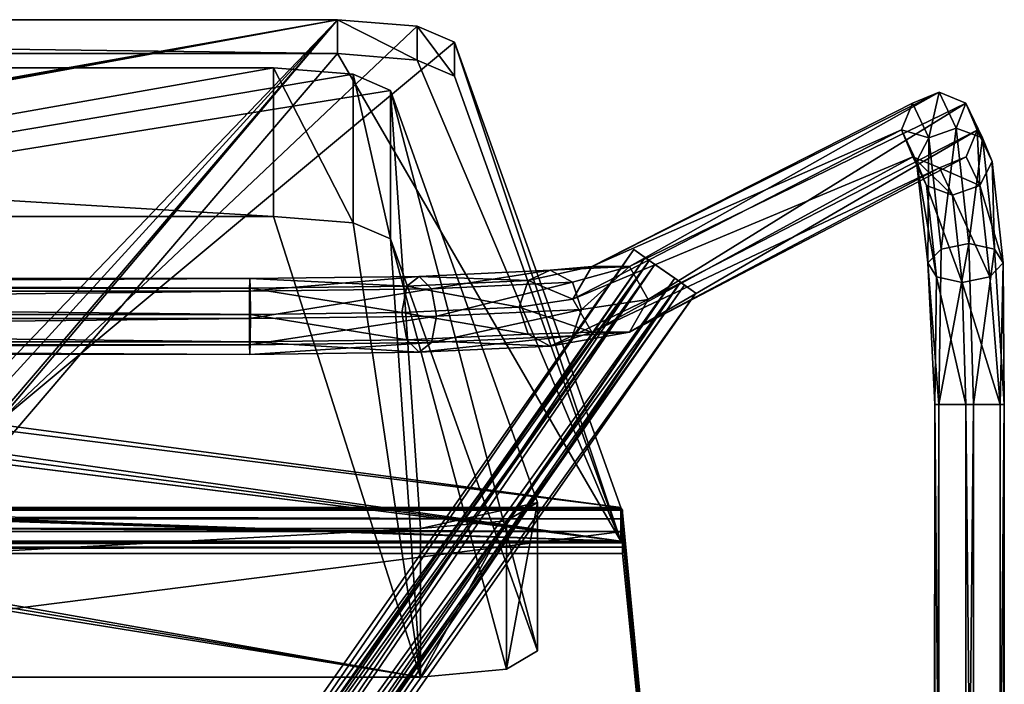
# Model space of a CAD drawing. Header units: millimetres. Extents: x -41 to 3008, y -710 to 56.
# Tile 28 of 28: x 2866 to 3008, y -83 to 14. Entities that reach past the tile are written whole.
import ezdxf

# ---------------------------------------------------------------- set-up
doc = ezdxf.new("R2010")
doc.units = ezdxf.units.MM
doc.header["$LTSCALE"] = 65.185185
doc.layers.add('Default', color=7, linetype='Continuous', true_color=0x000000)

msp = doc.modelspace()

# ---------------------------------------------------------------- meshes
at = {"layer": 'Default'}
mesh = msp.add_polyface(dxfattribs=at)
corners = [(2519.5, 10.44, 800.58), (2592.03, -44.17, 543.67), (2592.03, -44.17, 543.67), (2589, -43.81, 545.38), (2589, -43.81, 545.38), (2911.55, 13.71, 815.98), (2911.55, 13.71, 815.98), (2911.55, 13.71, 815.98), (2911.55, 13.71, 815.98), (2911.55, 13.71, 815.98), (2911.55, 13.71, 815.98), (2911.55, 13.71, 815.98), (2911.55, 13.71, 815.98), (2911.55, 13.71, 815.98), (2585.97, -44.17, 543.67), (2585.97, -44.17, 543.67), (2585.97, -44.17, 543.67), (2585.97, -44.17, 543.67), (2589, -45.26, 538.54), (2589, -45.26, 538.54), (2592.03, -44.9, 540.25), (2592.03, -44.9, 540.25), (2592.03, -44.9, 540.25), (2592.03, -44.9, 540.25), (2495.4, -56.97, 483.45), (2495.4, -56.97, 483.45), (2495.4, -56.97, 483.45), (2495.4, -56.97, 483.45), (2495.4, -56.97, 483.45), (2495.4, -56.97, 483.45), (2495.4, -56.97, 483.45), (2495.4, -56.97, 483.45), (2495.4, -56.97, 483.45), (2495.4, -56.97, 483.45), (2585.97, -44.9, 540.25), (2585.97, -44.9, 540.25), (2855.97, -44.17, 543.67), (2855.97, -44.17, 543.67), (2855.97, -44.17, 543.67), (2855.97, -44.17, 543.67), (2536.45, 13.71, 815.98), (2536.45, 13.71, 815.98), (2536.45, 13.71, 815.98), (2862.03, -44.17, 543.67), (2862.03, -44.17, 543.67), (2859, -43.81, 545.38), (2859, -43.81, 545.38), (2859, -45.26, 538.54), (2859, -45.26, 538.54), (2859, -45.26, 538.54), (2862.03, -44.9, 540.25), (2862.03, -44.9, 540.25), (2862.03, -44.9, 540.25), (2862.03, -44.9, 540.25), (2862.03, -44.9, 540.25), (2952.6, -56.97, 483.45), (2952.6, -56.97, 483.45), (2952.6, -56.97, 483.45), (2855.97, -44.9, 540.25), (2855.97, -44.9, 540.25), (2923.12, 12.77, 811.53), (2923.12, 12.77, 811.53), (2928.5, 10.44, 800.58), (2928.5, 10.44, 800.58), (2524.88, 12.77, 811.53), (2524.88, 12.77, 811.53)]
mesh.append_faces([[corners[k] for k in face] for face in [(1, 4, 11, 11), (3, 17, 12, 12), (18, 23, 29, 29), (34, 19, 28, 28), (20, 2, 10, 10), (38, 21, 9, 9), (22, 37, 30, 30), (14, 35, 27, 27), (13, 16, 40, 40), (41, 15, 26, 26), (43, 46, 7, 7), (45, 39, 8, 8), (47, 54, 56, 56), (58, 49, 32, 32), (33, 48, 55, 55), (50, 44, 6, 6), (51, 5, 61, 61), (57, 53, 62, 62), (63, 52, 60, 60), (36, 59, 31, 31), (64, 42, 25, 25), (0, 65, 24, 24)]])
mesh = msp.add_polyface(dxfattribs=at)
corners = [(2536.45, 8.82, 817.02), (2911.55, 13.71, 815.98), (2911.55, 8.82, 817.02), (2911.55, 8.82, 817.02), (2536.45, 13.71, 815.98), (2536.45, 13.71, 815.98)]
mesh.append_faces([[corners[k] for k in face] for face in [(0, 3, 4, 4), (2, 1, 5, 5)]])
mesh = msp.add_polyface(dxfattribs=at)
corners = [(2928.5, 10.44, 800.58), (2911.55, 8.82, 817.02), (2923.12, 7.87, 812.57), (2923.12, 7.87, 812.57), (2923.12, 7.87, 812.57), (2928.5, 5.55, 801.62), (2928.5, 5.55, 801.62), (2923.12, 12.77, 811.53), (2923.12, 12.77, 811.53), (2923.12, 12.77, 811.53), (2911.55, 13.71, 815.98), (2911.55, 13.71, 815.98)]
mesh.append_faces([[corners[k] for k in face] for face in [(2, 6, 8, 8), (5, 0, 9, 9), (1, 4, 10, 10), (11, 3, 7, 7)]])
mesh = msp.add_polyface(dxfattribs=at)
corners = [(2928.5, 5.55, 801.62), (2952.6, -56.97, 483.45), (2952.6, -61.86, 484.49), (2952.6, -61.86, 484.49), (2928.5, 10.44, 800.58), (2928.5, 10.44, 800.58)]
mesh.append_faces([[corners[k] for k in face] for face in [(0, 3, 4, 4), (2, 1, 5, 5)]])
mesh = msp.add_polyface(dxfattribs=at)
corners = [(2928.5, 5.55, 801.62), (2585.97, -49.06, 544.71), (2585.97, -49.06, 544.71), (2589, -48.7, 546.42), (2589, -48.7, 546.42), (2536.45, 8.82, 817.02), (2536.45, 8.82, 817.02), (2536.45, 8.82, 817.02), (2536.45, 8.82, 817.02), (2536.45, 8.82, 817.02), (2536.45, 8.82, 817.02), (2536.45, 8.82, 817.02), (2536.45, 8.82, 817.02), (2536.45, 8.82, 817.02), (2592.03, -49.06, 544.71), (2592.03, -49.06, 544.71), (2592.03, -49.06, 544.71), (2592.03, -49.06, 544.71), (2585.97, -49.79, 541.29), (2585.97, -49.79, 541.29), (2585.97, -49.79, 541.29), (2585.97, -49.79, 541.29), (2585.97, -49.79, 541.29), (2589, -50.15, 539.58), (2589, -50.15, 539.58), (2589, -50.15, 539.58), (2495.4, -61.86, 484.49), (2495.4, -61.86, 484.49), (2495.4, -61.86, 484.49), (2519.5, 5.55, 801.62), (2519.5, 5.55, 801.62), (2524.88, 7.87, 812.57), (2524.88, 7.87, 812.57), (2592.03, -49.79, 541.29), (2592.03, -49.79, 541.29), (2952.6, -61.86, 484.49), (2952.6, -61.86, 484.49), (2952.6, -61.86, 484.49), (2952.6, -61.86, 484.49), (2952.6, -61.86, 484.49), (2952.6, -61.86, 484.49), (2952.6, -61.86, 484.49), (2952.6, -61.86, 484.49), (2952.6, -61.86, 484.49), (2952.6, -61.86, 484.49), (2855.97, -49.79, 541.29), (2855.97, -49.79, 541.29), (2855.97, -49.79, 541.29), (2855.97, -49.79, 541.29), (2855.97, -49.06, 544.71), (2855.97, -49.06, 544.71), (2859, -48.7, 546.42), (2859, -48.7, 546.42), (2862.03, -49.06, 544.71), (2862.03, -49.06, 544.71), (2862.03, -49.06, 544.71), (2862.03, -49.06, 544.71), (2859, -50.15, 539.58), (2859, -50.15, 539.58), (2862.03, -49.79, 541.29), (2862.03, -49.79, 541.29), (2911.55, 8.82, 817.02), (2911.55, 8.82, 817.02), (2911.55, 8.82, 817.02), (2923.12, 7.87, 812.57), (2923.12, 7.87, 812.57)]
mesh.append_faces([[corners[k] for k in face] for face in [(1, 4, 7, 7), (3, 17, 8, 8), (18, 2, 6, 6), (23, 22, 27, 27), (28, 21, 29, 29), (30, 20, 31, 31), (32, 19, 5, 5), (33, 25, 43, 43), (44, 24, 26, 26), (14, 34, 42, 42), (47, 15, 41, 41), (16, 46, 9, 9), (49, 52, 11, 11), (51, 56, 12, 12), (45, 50, 10, 10), (57, 48, 40, 40), (59, 58, 39, 39), (53, 60, 38, 38), (54, 37, 62, 62), (13, 55, 61, 61), (35, 0, 65, 65), (63, 36, 64, 64)]])
mesh = msp.add_polyface(dxfattribs=at)
corners = [(2507.44, -56.22, 511.01), (2936.06, -58.89, 498.47), (2528.78, 3.47, 791.84), (2528.78, 3.47, 791.84), (2528.78, 3.47, 791.84), (2511.94, -58.89, 498.47), (2511.94, -58.89, 498.47), (2524.4, -60.02, 493.15), (2524.4, -60.02, 493.15), (2524.4, -60.02, 493.15), (2524.4, -60.02, 493.15), (2524.4, -60.02, 493.15), (2524.4, -60.02, 493.15), (2524.4, -60.02, 493.15), (2534.17, 5.8, 802.79), (2534.17, 5.8, 802.79), (2923.6, -60.02, 493.15), (2923.6, -60.02, 493.15), (2923.6, -60.02, 493.15), (2919.22, 3.47, 791.84), (2919.22, 3.47, 791.84), (2919.22, 3.47, 791.84), (2913.83, 5.8, 802.79), (2913.83, 5.8, 802.79), (2902.27, 6.74, 807.23), (2902.27, 6.74, 807.23), (2545.73, 6.74, 807.23), (2545.73, 6.74, 807.23), (2940.55, -56.22, 511.01), (2940.55, -56.22, 511.01)]
mesh.append_faces([[corners[k] for k in face] for face in [(0, 4, 5, 5), (6, 3, 7, 7), (8, 2, 15, 15), (16, 13, 20, 20), (21, 12, 22, 22), (23, 11, 24, 24), (25, 10, 26, 26), (27, 9, 14, 14), (1, 18, 28, 28), (29, 17, 19, 19)]])
mesh = msp.add_polyface(dxfattribs=at)
corners = [(2902.27, 6.74, 807.23), (2545.73, -14.78, 811.81), (2545.73, 6.74, 807.23), (2545.73, 6.74, 807.23), (2902.27, -14.78, 811.81), (2902.27, -14.78, 811.81)]
mesh.append_faces([[corners[k] for k in face] for face in [(0, 3, 4, 4), (2, 1, 5, 5)]])
mesh = msp.add_polyface(dxfattribs=at)
corners = [(2919.22, 3.47, 791.84), (2902.27, -14.78, 811.81), (2913.83, 5.8, 802.79), (2913.83, 5.8, 802.79), (2913.83, 5.8, 802.79), (2919.22, -18.05, 796.41), (2919.22, -18.05, 796.41), (2902.27, 6.74, 807.23), (2902.27, 6.74, 807.23), (2913.83, -15.72, 807.37), (2913.83, -15.72, 807.37), (2913.83, -15.72, 807.37)]
mesh.append_faces([[corners[k] for k in face] for face in [(0, 4, 5, 5), (2, 8, 10, 10), (3, 9, 6, 6), (7, 1, 11, 11)]])
mesh = msp.add_polyface(dxfattribs=at)
corners = [(2940.55, -56.22, 511.01), (2919.22, -18.05, 796.41), (2919.22, 3.47, 791.84), (2919.22, 3.47, 791.84), (2940.55, -77.74, 515.59), (2940.55, -77.74, 515.59)]
mesh.append_faces([[corners[k] for k in face] for face in [(0, 3, 4, 4), (2, 1, 5, 5)]])
mesh = msp.add_polyface(dxfattribs=at)
corners = [(3004.24, -2.29, 42.34), (2945.66, -26.78, 494.46), (3002.63, 1.61, 42.38), (3002.63, 1.61, 42.38), (3002.63, 1.61, 42.38), (2956.6, -26.84, 495.61), (2956.6, -26.84, 495.61), (2998.74, 3.23, 42.06), (2998.74, 3.23, 42.06), (2998.74, 3.23, 42.06), (2953.87, -22.07, 495.58), (2953.87, -22.07, 495.58), (2953.87, -22.07, 495.58), (2994.9, 1.63, 41.57), (2994.9, 1.63, 41.57), (2948.4, -22.04, 495), (2948.4, -22.04, 495), (2948.4, -22.04, 495), (2948.4, -22.04, 495), (2993.3, -2.23, 41.2), (2993.3, -2.23, 41.2)]
mesh.append_faces([[corners[k] for k in face] for face in [(0, 4, 5, 5), (2, 9, 11, 11), (6, 3, 10, 10), (7, 14, 16, 16), (12, 8, 15, 15), (13, 20, 17, 17), (19, 1, 18, 18)]])
mesh = msp.add_polyface(dxfattribs=at)
corners = [(2998.81, -7.75, 41.48), (3003.74, -42.06, -5.47), (3000.68, -11.71, 23.63), (3000.68, -11.71, 23.63), (3000.68, -11.71, 23.63), (2994.92, -6.14, 41.15), (2994.92, -6.14, 41.15), (2994.92, -6.14, 41.15), (2994.92, -6.14, 41.15), (2998.74, 3.23, 42.06), (2998.74, 3.23, 42.06), (3001.22, -1.99, 18.5), (3001.22, -1.99, 18.5), (3001.22, -1.99, 18.5), (2997.27, -3.42, 18.84), (2997.27, -3.42, 18.84), (2997.27, -3.42, 18.84), (2997.27, -3.42, 18.84), (2997.27, -3.42, 18.84), (2997.27, -3.42, 18.84), (2997.27, -3.42, 18.84), (2994.9, 1.63, 41.57), (2994.9, 1.63, 41.57), (3003.06, -18.7, 0.97), (3003.06, -18.7, 0.97), (3003.06, -18.7, 0.97), (2999.05, -19.53, 1.94), (2999.05, -19.53, 1.94), (2999.05, -19.53, 1.94), (2999.05, -19.53, 1.94), (2999.05, -19.53, 1.94), (3002.08, -24.37, 10.35), (3002.08, -24.37, 10.35), (3002.08, -24.37, 10.35), (2996.89, -10.29, 22.47), (2996.89, -10.29, 22.47), (2996.89, -10.29, 22.47), (2996.89, -10.29, 22.47), (2996.89, -10.29, 22.47), (2998.72, -42.06, -3.23), (2998.72, -42.06, -3.23), (2998.72, -42.06, -3.23), (2998.72, -42.06, -3.23), (3002.59, -42.06, 5.47), (3002.59, -42.06, 5.47), (2998.35, -23.54, 8.57), (2998.35, -23.54, 8.57), (2998.35, -23.54, 8.57), (2998.35, -23.54, 8.57), (2998.35, -23.54, 8.57), (2998.35, -23.54, 8.57), (2998.14, -42.06, 2.24), (2998.14, -42.06, 2.24), (2998.14, -42.06, 2.24), (2993.3, -2.23, 41.2), (2993.3, -2.23, 41.2), (2993.3, -2.23, 41.2), (2995.48, -6.85, 20.49), (2995.48, -6.85, 20.49), (2995.48, -6.85, 20.49), (2995.48, -6.85, 20.49), (2995.48, -6.85, 20.49), (2995.48, -6.85, 20.49), (2997.1, -21.54, 5.09), (2997.1, -21.54, 5.09), (2997.1, -21.54, 5.09), (2997.1, -21.54, 5.09), (2997.1, -21.54, 5.09), (2997.1, -21.54, 5.09)]
mesh.append_faces([[corners[k] for k in face] for face in [(2, 0, 8, 8), (9, 13, 20, 20), (10, 19, 21, 21), (11, 25, 30, 30), (14, 12, 29, 29), (31, 4, 37, 37), (3, 7, 38, 38), (23, 1, 42, 42), (26, 24, 41, 41), (43, 33, 49, 49), (32, 36, 50, 50), (44, 48, 51, 51), (5, 56, 62, 62), (57, 55, 17, 17), (18, 54, 22, 22), (34, 6, 61, 61), (35, 60, 45, 45), (58, 16, 66, 66), (46, 59, 65, 65), (67, 15, 28, 28), (47, 64, 52, 52), (68, 27, 40, 40), (53, 63, 39, 39)]])
mesh = msp.add_polyface(dxfattribs=at)
corners = [(2998.74, 3.23, 42.06), (3002.59, -42.06, 5.47), (3002.65, -6.16, 41.97), (3002.65, -6.16, 41.97), (2998.81, -7.75, 41.48), (2998.81, -7.75, 41.48), (3004.63, -10.29, 23.28), (3004.63, -10.29, 23.28), (3004.63, -10.29, 23.28), (3004.63, -10.29, 23.28), (3004.63, -10.29, 23.28), (3004.63, -10.29, 23.28), (3004.63, -10.29, 23.28), (3000.68, -11.71, 23.63), (3000.68, -11.71, 23.63), (3000.68, -11.71, 23.63), (3004.24, -2.29, 42.34), (3004.24, -2.29, 42.34), (3004.24, -2.29, 42.34), (3002.63, 1.61, 42.38), (3002.63, 1.61, 42.38), (3002.63, 1.61, 42.38), (3002.63, 1.61, 42.38), (3006.42, -6.85, 21.64), (3006.42, -6.85, 21.64), (3006.42, -6.85, 21.64), (3006.42, -6.85, 21.64), (3006.42, -6.85, 21.64), (3006.42, -6.85, 21.64), (3001.22, -1.99, 18.5), (3001.22, -1.99, 18.5), (3001.22, -1.99, 18.5), (3005.01, -3.42, 19.66), (3005.01, -3.42, 19.66), (3005.01, -3.42, 19.66), (3005.01, -3.42, 19.66), (3005.01, -3.42, 19.66), (3003.06, -18.7, 0.97), (3003.06, -18.7, 0.97), (3003.06, -18.7, 0.97), (3006.79, -19.53, 2.75), (3006.79, -19.53, 2.75), (3006.79, -19.53, 2.75), (3006.79, -19.53, 2.75), (3006.79, -19.53, 2.75), (3006.79, -19.53, 2.75), (3008.04, -21.54, 6.24), (3008.04, -21.54, 6.24), (3008.04, -21.54, 6.24), (3008.04, -21.54, 6.24), (3008.04, -21.54, 6.24), (3008.04, -21.54, 6.24), (3006.09, -23.54, 9.38), (3006.09, -23.54, 9.38), (3006.09, -23.54, 9.38), (3006.09, -23.54, 9.38), (3006.09, -23.54, 9.38), (3002.08, -24.37, 10.35), (3002.08, -24.37, 10.35), (3002.08, -24.37, 10.35), (3003.74, -42.06, -5.47), (3003.74, -42.06, -5.47), (3008.19, -42.06, -2.24), (3008.19, -42.06, -2.24), (3008.19, -42.06, -2.24), (3007.61, -42.06, 3.23), (3007.61, -42.06, 3.23), (3007.61, -42.06, 3.23), (3007.61, -42.06, 3.23)]
mesh.append_faces([[corners[k] for k in face] for face in [(2, 5, 6, 6), (7, 4, 15, 15), (16, 3, 12, 12), (19, 18, 26, 26), (27, 17, 11, 11), (0, 22, 29, 29), (30, 21, 34, 34), (35, 20, 25, 25), (31, 33, 37, 37), (36, 24, 43, 43), (38, 32, 42, 42), (28, 10, 49, 49), (44, 23, 48, 48), (8, 14, 52, 52), (50, 9, 56, 56), (53, 13, 59, 59), (39, 41, 60, 60), (45, 47, 63, 63), (61, 40, 62, 62), (51, 55, 66, 66), (64, 46, 65, 65), (54, 58, 67, 67), (68, 57, 1, 1)]])
mesh = msp.add_polyface(dxfattribs=at)
corners = [(2956.6, -26.84, 495.61), (2993.3, -2.23, 41.2), (2998.81, -7.75, 41.48), (2998.81, -7.75, 41.48), (2998.81, -7.75, 41.48), (3002.65, -6.16, 41.97), (3002.65, -6.16, 41.97), (2953.87, -31.58, 495.06), (2953.87, -31.58, 495.06), (2953.87, -31.58, 495.06), (2953.87, -31.58, 495.06), (2994.92, -6.14, 41.15), (2994.92, -6.14, 41.15), (2994.92, -6.14, 41.15), (2948.4, -31.55, 494.49), (2948.4, -31.55, 494.49), (2948.4, -31.55, 494.49), (3004.24, -2.29, 42.34), (3004.24, -2.29, 42.34), (2945.66, -26.78, 494.46), (2945.66, -26.78, 494.46)]
mesh.append_faces([[corners[k] for k in face] for face in [(2, 6, 8, 8), (11, 4, 15, 15), (16, 3, 7, 7), (5, 18, 9, 9), (10, 17, 0, 0), (1, 13, 19, 19), (20, 12, 14, 14)]])
mesh = msp.add_polyface(dxfattribs=at)
corners = [(2940.55, -77.74, 515.59), (2511.94, -80.41, 503.04), (2902.27, -14.78, 811.81), (2902.27, -14.78, 811.81), (2545.73, -14.78, 811.81), (2545.73, -14.78, 811.81), (2923.6, -81.54, 497.72), (2923.6, -81.54, 497.72), (2923.6, -81.54, 497.72), (2923.6, -81.54, 497.72), (2923.6, -81.54, 497.72), (2923.6, -81.54, 497.72), (2923.6, -81.54, 497.72), (2534.17, -15.72, 807.37), (2534.17, -15.72, 807.37), (2913.83, -15.72, 807.37), (2913.83, -15.72, 807.37), (2919.22, -18.05, 796.41), (2919.22, -18.05, 796.41), (2919.22, -18.05, 796.41), (2936.06, -80.41, 503.04), (2936.06, -80.41, 503.04), (2524.4, -81.54, 497.72), (2524.4, -81.54, 497.72), (2524.4, -81.54, 497.72), (2528.78, -18.05, 796.41), (2528.78, -18.05, 796.41), (2528.78, -18.05, 796.41), (2507.44, -77.74, 515.59), (2507.44, -77.74, 515.59)]
mesh.append_faces([[corners[k] for k in face] for face in [(2, 5, 9, 9), (10, 4, 14, 14), (15, 3, 8, 8), (17, 16, 7, 7), (0, 19, 20, 20), (21, 18, 6, 6), (22, 12, 26, 26), (27, 11, 13, 13), (1, 24, 28, 28), (29, 23, 25, 25)]])
mesh = msp.add_polyface(dxfattribs=at)
corners = [(2963.51, -25.91, 420.2), (2867.02, -144.53, 420.2), (2873.78, -151.26, 424.08), (2873.78, -151.26, 424.08), (2875.38, -151.77, 420.2), (2875.38, -151.77, 420.2), (2961.26, -24.34, 424.96), (2961.26, -24.34, 424.96), (2961.26, -24.34, 424.96), (2961.26, -24.34, 424.96), (2869.88, -150.03, 425.7), (2869.88, -150.03, 425.7), (2869.88, -150.03, 425.7), (2956.74, -21.18, 424.96), (2956.74, -21.18, 424.96), (2956.74, -21.18, 424.96), (2867.81, -146.05, 423.99), (2867.81, -146.05, 423.99), (2867.81, -146.05, 423.99), (2954.49, -19.6, 420.2), (2954.49, -19.6, 420.2)]
mesh.append_faces([[corners[k] for k in face] for face in [(2, 5, 8, 8), (4, 0, 9, 9), (10, 3, 7, 7), (11, 6, 15, 15), (12, 14, 16, 16), (13, 20, 17, 17), (18, 19, 1, 1)]])
mesh = msp.add_polyface(dxfattribs=at)
corners = [(2875.38, -151.77, 420.2), (2954.49, -19.6, 420.2), (2873.78, -151.26, 416.33), (2873.78, -151.26, 416.33), (2873.78, -151.26, 416.33), (2963.51, -25.91, 420.2), (2963.51, -25.91, 420.2), (2869.88, -150.03, 414.7), (2869.88, -150.03, 414.7), (2869.88, -150.03, 414.7), (2961.26, -24.34, 415.44), (2961.26, -24.34, 415.44), (2961.26, -24.34, 415.44), (2956.74, -21.18, 415.44), (2956.74, -21.18, 415.44), (2956.74, -21.18, 415.44), (2956.74, -21.18, 415.44), (2867.81, -146.05, 416.41), (2867.81, -146.05, 416.41), (2867.02, -144.53, 420.2), (2867.02, -144.53, 420.2)]
mesh.append_faces([[corners[k] for k in face] for face in [(0, 4, 5, 5), (2, 9, 11, 11), (6, 3, 10, 10), (8, 13, 12, 12), (14, 7, 18, 18), (1, 16, 19, 19), (20, 15, 17, 17)]])
mesh = msp.add_polyface(dxfattribs=at)
corners = [(2961.26, -24.34, 424.96), (2961.26, -24.34, 424.96), (2963.51, -25.91, 420.2), (2963.51, -25.91, 420.2), (2963.51, -25.91, 420.2), (2960.43, -23.76, 423.23), (2960.43, -23.76, 423.23), (2960.43, -23.76, 423.23), (2960.43, -23.76, 423.23), (2961.26, -24.34, 415.44), (2961.26, -24.34, 415.44), (2961.26, -24.34, 415.44), (2961.26, -24.34, 415.44), (2961.87, -24.76, 420.2), (2961.87, -24.76, 420.2), (2961.87, -24.76, 420.2), (2956.74, -21.18, 424.96), (2956.74, -21.18, 424.96), (2956.74, -21.18, 424.96), (2956.74, -21.18, 424.96), (2954.49, -19.6, 420.2), (2954.49, -19.6, 420.2), (2954.49, -19.6, 420.2), (2956.13, -20.75, 420.2), (2956.13, -20.75, 420.2), (2956.13, -20.75, 420.2), (2957.57, -21.76, 423.23), (2957.57, -21.76, 423.23), (2956.74, -21.18, 415.44), (2956.74, -21.18, 415.44), (2957.57, -21.76, 417.17), (2957.57, -21.76, 417.17), (2957.57, -21.76, 417.17), (2957.57, -21.76, 417.17), (2960.43, -23.76, 417.17), (2960.43, -23.76, 417.17)]
mesh.append_faces([[corners[k] for k in face] for face in [(0, 4, 7, 7), (2, 12, 14, 14), (3, 13, 8, 8), (16, 1, 6, 6), (20, 19, 24, 24), (25, 18, 26, 26), (27, 17, 5, 5), (28, 22, 32, 32), (33, 21, 23, 23), (9, 29, 31, 31), (15, 11, 34, 34), (35, 10, 30, 30)]])
mesh = msp.add_polyface(dxfattribs=at)
corners = [(2961.87, -24.76, 420.2), (2868.06, -146.53, 420.2), (2869.88, -150.03, 416.7), (2869.88, -150.03, 416.7), (2869.88, -150.03, 416.7), (2873.06, -150.03, 417.86), (2873.06, -150.03, 417.86), (2960.43, -23.76, 417.17), (2960.43, -23.76, 417.17), (2960.43, -23.76, 417.17), (2960.43, -23.76, 417.17), (2957.57, -21.76, 417.17), (2957.57, -21.76, 417.17), (2957.57, -21.76, 417.17), (2868.57, -147.51, 417.77), (2868.57, -147.51, 417.77), (2868.57, -147.51, 417.77), (2874.15, -150.03, 420.2), (2874.15, -150.03, 420.2), (2956.13, -20.75, 420.2), (2956.13, -20.75, 420.2)]
mesh.append_faces([[corners[k] for k in face] for face in [(2, 6, 8, 8), (3, 7, 13, 13), (4, 12, 14, 14), (5, 18, 9, 9), (17, 0, 10, 10), (11, 20, 15, 15), (16, 19, 1, 1)]])
mesh = msp.add_polyface(dxfattribs=at)
corners = [(2874.15, -150.03, 420.2), (2956.13, -20.75, 420.2), (2873.06, -150.03, 422.54), (2873.06, -150.03, 422.54), (2873.06, -150.03, 422.54), (2961.87, -24.76, 420.2), (2961.87, -24.76, 420.2), (2869.88, -150.03, 423.7), (2869.88, -150.03, 423.7), (2869.88, -150.03, 423.7), (2960.43, -23.76, 423.23), (2960.43, -23.76, 423.23), (2960.43, -23.76, 423.23), (2957.57, -21.76, 423.23), (2957.57, -21.76, 423.23), (2957.57, -21.76, 423.23), (2957.57, -21.76, 423.23), (2868.57, -147.51, 422.63), (2868.57, -147.51, 422.63), (2868.06, -146.53, 420.2), (2868.06, -146.53, 420.2)]
mesh.append_faces([[corners[k] for k in face] for face in [(0, 4, 5, 5), (2, 9, 11, 11), (6, 3, 10, 10), (8, 13, 12, 12), (14, 7, 18, 18), (1, 16, 19, 19), (20, 15, 17, 17)]])
mesh = msp.add_polyface(dxfattribs=at)
corners = [(2956.6, -26.84, 495.61), (2898.95, -28.99, 535.34), (2948.4, -22.04, 495), (2948.4, -22.04, 495), (2948.4, -22.04, 495), (2945.66, -26.78, 494.46), (2945.66, -26.78, 494.46), (2939.19, -24.09, 516.69), (2939.19, -24.09, 516.69), (2939.19, -24.09, 516.69), (2939.19, -24.09, 516.69), (2939.19, -24.09, 516.69), (2939.19, -24.09, 516.69), (2937.87, -27.92, 515.56), (2937.87, -27.92, 515.56), (2937.87, -27.92, 515.56), (2953.87, -22.07, 495.58), (2953.87, -22.07, 495.58), (2953.87, -22.07, 495.58), (2953.87, -22.07, 495.58), (2946.93, -28.26, 521.79), (2946.93, -28.26, 521.79), (2946.93, -28.26, 521.79), (2942.4, -22.6, 518.97), (2942.4, -22.6, 518.97), (2942.4, -22.6, 518.97), (2942.4, -22.6, 518.97), (2942.4, -22.6, 518.97), (2942.4, -22.6, 518.97), (2945.6, -24.33, 521.09), (2945.6, -24.33, 521.09), (2945.6, -24.33, 521.09), (2945.6, -24.33, 521.09), (2945.6, -24.33, 521.09), (2920.9, -28.73, 530.4), (2920.9, -28.73, 530.4), (2920.9, -28.73, 530.4), (2921.63, -24.92, 532.04), (2921.63, -24.92, 532.04), (2921.63, -24.92, 532.04), (2921.63, -24.92, 532.04), (2921.63, -24.92, 532.04), (2921.63, -24.92, 532.04), (2925.89, -29.26, 540.19), (2925.89, -29.26, 540.19), (2925.89, -29.26, 540.19), (2898.93, -25.2, 537.16), (2898.93, -25.2, 537.16), (2898.93, -25.2, 537.16), (2898.8, -29.59, 546.32), (2898.8, -29.59, 546.32), (2925.16, -25.29, 538.97), (2925.16, -25.29, 538.97), (2925.16, -25.29, 538.97), (2925.16, -25.29, 538.97), (2925.16, -25.29, 538.97), (2925.16, -25.29, 538.97), (2898.83, -25.62, 544.92), (2898.83, -25.62, 544.92), (2898.83, -25.62, 544.92), (2923.4, -23.5, 535.59), (2923.4, -23.5, 535.59), (2923.4, -23.5, 535.59), (2923.4, -23.5, 535.59), (2923.4, -23.5, 535.59), (2923.4, -23.5, 535.59), (2898.88, -23.8, 541.13), (2898.88, -23.8, 541.13), (2898.88, -23.8, 541.13)]
mesh.append_faces([[corners[k] for k in face] for face in [(2, 6, 7, 7), (5, 15, 8, 8), (0, 19, 20, 20), (16, 4, 26, 26), (21, 18, 31, 31), (32, 17, 25, 25), (27, 3, 12, 12), (13, 36, 38, 38), (9, 14, 37, 37), (43, 22, 30, 30), (34, 1, 48, 48), (39, 35, 47, 47), (49, 45, 52, 52), (44, 29, 53, 53), (50, 51, 57, 57), (33, 24, 54, 54), (28, 11, 63, 63), (55, 23, 62, 62), (64, 10, 42, 42), (56, 61, 58, 58), (65, 41, 67, 67), (59, 60, 66, 66), (68, 40, 46, 46)]])
mesh = msp.add_polyface(dxfattribs=at)
corners = [(2552.13, -28.98, 535.15), (2898.8, -29.59, 546.32), (2898.93, -25.2, 537.16), (2898.93, -25.2, 537.16), (2898.93, -25.2, 537.16), (2898.95, -28.99, 535.34), (2898.95, -28.99, 535.34), (2552.21, -25.19, 536.97), (2552.21, -25.19, 536.97), (2552.21, -25.19, 536.97), (2898.83, -25.62, 544.92), (2898.83, -25.62, 544.92), (2898.83, -25.62, 544.92), (2552.63, -29.58, 546.13), (2552.63, -29.58, 546.13), (2898.88, -23.8, 541.13), (2898.88, -23.8, 541.13), (2898.88, -23.8, 541.13), (2552.56, -25.61, 544.74), (2552.56, -25.61, 544.74), (2552.56, -25.61, 544.74), (2552.39, -23.79, 540.94), (2552.39, -23.79, 540.94), (2552.39, -23.79, 540.94)]
mesh.append_faces([[corners[k] for k in face] for face in [(2, 6, 8, 8), (5, 0, 9, 9), (1, 12, 13, 13), (10, 17, 19, 19), (14, 11, 18, 18), (15, 4, 22, 22), (20, 16, 21, 21), (23, 3, 7, 7)]])
mesh = msp.add_polyface(dxfattribs=at)
corners = [(2945.66, -26.78, 494.46), (2898.8, -29.59, 546.32), (2948.4, -31.55, 494.49), (2948.4, -31.55, 494.49), (2948.4, -31.55, 494.49), (2948.4, -31.55, 494.49), (2937.87, -27.92, 515.56), (2937.87, -27.92, 515.56), (2937.87, -27.92, 515.56), (2953.87, -31.58, 495.06), (2953.87, -31.58, 495.06), (2953.87, -31.58, 495.06), (2942.4, -33.58, 518.38), (2942.4, -33.58, 518.38), (2942.4, -33.58, 518.38), (2942.4, -33.58, 518.38), (2942.4, -33.58, 518.38), (2942.4, -33.58, 518.38), (2939.19, -31.85, 516.27), (2939.19, -31.85, 516.27), (2939.19, -31.85, 516.27), (2939.19, -31.85, 516.27), (2939.19, -31.85, 516.27), (2956.6, -26.84, 495.61), (2956.6, -26.84, 495.61), (2945.6, -32.09, 520.67), (2945.6, -32.09, 520.67), (2945.6, -32.09, 520.67), (2945.6, -32.09, 520.67), (2945.6, -32.09, 520.67), (2945.6, -32.09, 520.67), (2946.93, -28.26, 521.79), (2946.93, -28.26, 521.79), (2946.93, -28.26, 521.79), (2920.9, -28.73, 530.4), (2920.9, -28.73, 530.4), (2920.9, -28.73, 530.4), (2921.63, -32.69, 531.62), (2921.63, -32.69, 531.62), (2921.63, -32.69, 531.62), (2921.63, -32.69, 531.62), (2921.63, -32.69, 531.62), (2921.63, -32.69, 531.62), (2923.4, -34.48, 535), (2923.4, -34.48, 535), (2923.4, -34.48, 535), (2923.4, -34.48, 535), (2923.4, -34.48, 535), (2923.4, -34.48, 535), (2925.16, -33.06, 538.55), (2925.16, -33.06, 538.55), (2925.16, -33.06, 538.55), (2925.16, -33.06, 538.55), (2925.16, -33.06, 538.55), (2925.16, -33.06, 538.55), (2925.89, -29.26, 540.19), (2925.89, -29.26, 540.19), (2925.89, -29.26, 540.19), (2898.95, -28.99, 535.34), (2898.95, -28.99, 535.34), (2898.93, -32.96, 536.74), (2898.93, -32.96, 536.74), (2898.93, -32.96, 536.74), (2898.88, -34.78, 540.53), (2898.88, -34.78, 540.53), (2898.88, -34.78, 540.53), (2898.83, -33.38, 544.5), (2898.83, -33.38, 544.5), (2898.83, -33.38, 544.5)]
mesh.append_faces([[corners[k] for k in face] for face in [(0, 5, 6, 6), (2, 11, 12, 12), (7, 4, 20, 20), (21, 3, 17, 17), (9, 24, 25, 25), (13, 10, 30, 30), (26, 23, 33, 33), (8, 19, 34, 34), (22, 16, 40, 40), (35, 18, 39, 39), (14, 29, 43, 43), (41, 15, 48, 48), (27, 32, 49, 49), (44, 28, 54, 54), (50, 31, 57, 57), (36, 38, 58, 58), (42, 47, 61, 61), (59, 37, 60, 60), (45, 53, 64, 64), (62, 46, 63, 63), (51, 56, 67, 67), (65, 52, 66, 66), (68, 55, 1, 1)]])
mesh = msp.add_polyface(dxfattribs=at)
corners = [(2898.95, -28.99, 535.34), (2552.63, -29.58, 546.13), (2898.93, -32.96, 536.74), (2898.93, -32.96, 536.74), (2898.93, -32.96, 536.74), (2552.13, -28.98, 535.15), (2552.13, -28.98, 535.15), (2898.88, -34.78, 540.53), (2898.88, -34.78, 540.53), (2898.88, -34.78, 540.53), (2552.21, -32.95, 536.55), (2552.21, -32.95, 536.55), (2552.21, -32.95, 536.55), (2898.83, -33.38, 544.5), (2898.83, -33.38, 544.5), (2898.83, -33.38, 544.5), (2552.39, -34.77, 540.34), (2552.39, -34.77, 540.34), (2552.39, -34.77, 540.34), (2898.8, -29.59, 546.32), (2898.8, -29.59, 546.32), (2552.56, -33.37, 544.32), (2552.56, -33.37, 544.32), (2552.56, -33.37, 544.32)]
mesh.append_faces([[corners[k] for k in face] for face in [(0, 4, 5, 5), (2, 9, 11, 11), (6, 3, 10, 10), (7, 15, 17, 17), (12, 8, 16, 16), (13, 20, 22, 22), (18, 14, 21, 21), (23, 19, 1, 1)]])
mesh = msp.add_polyface(dxfattribs=at)
corners = [(3003.74, -535.7, -5.47), (3002.59, -42.06, 5.47), (2998.72, -535.7, -3.25), (2998.72, -535.7, -3.25), (2998.72, -535.7, -3.25), (3003.74, -42.06, -5.47), (3003.74, -42.06, -5.47), (2998.18, -535.7, 2.33), (2998.18, -535.7, 2.33), (3002.59, -535.7, 5.47), (3002.59, -535.7, 5.47), (2998.14, -42.06, 2.24), (2998.14, -42.06, 2.24), (2998.14, -42.06, 2.24), (2998.14, -42.06, 2.24), (2997.69, -535.7, -0.55), (2997.69, -535.7, -0.55), (2997.69, -535.7, -0.55), (2998.72, -42.06, -3.23), (2998.72, -42.06, -3.23), (2998.72, -42.06, -3.23)]
mesh.append_faces([[corners[k] for k in face] for face in [(0, 4, 5, 5), (7, 10, 13, 13), (9, 1, 14, 14), (2, 17, 19, 19), (6, 3, 18, 18), (15, 8, 12, 12), (16, 11, 20, 20)]])
mesh = msp.add_polyface(dxfattribs=at)
corners = [(3003.74, -42.06, -5.47), (3002.59, -535.7, 5.47), (3008.19, -535.7, -2.24), (3008.19, -535.7, -2.24), (3003.74, -535.7, -5.47), (3003.74, -535.7, -5.47), (3008.19, -42.06, -2.24), (3008.19, -42.06, -2.24), (3008.19, -42.06, -2.24), (3008.19, -42.06, -2.24), (3007.62, -535.7, 3.22), (3007.62, -535.7, 3.22), (3007.62, -535.7, 3.22), (3007.62, -535.7, 3.22), (3002.59, -42.06, 5.47), (3002.59, -42.06, 5.47), (3007.61, -42.06, 3.23), (3007.61, -42.06, 3.23)]
mesh.append_faces([[corners[k] for k in face] for face in [(2, 5, 8, 8), (4, 0, 9, 9), (1, 13, 14, 14), (10, 3, 7, 7), (11, 6, 17, 17), (12, 16, 15, 15)]])
mesh = msp.add_polyface(dxfattribs=at)
corners = [(2495.14, -60.46, 477.75), (2952.6, -56.97, 483.45), (2952.86, -60.46, 477.75), (2952.86, -60.46, 477.75), (2495.14, -58.62, 479.7), (2495.14, -58.62, 479.7), (2495.14, -58.62, 479.7), (2952.86, -58.62, 479.7), (2952.86, -58.62, 479.7), (2952.86, -58.62, 479.7), (2495.4, -56.97, 483.45), (2495.4, -56.97, 483.45), (2952.73, -57.15, 482.75), (2952.73, -57.15, 482.75), (2952.73, -57.15, 482.75), (2495.27, -57.15, 482.75), (2495.27, -57.15, 482.75), (2495.27, -57.15, 482.75), (2495.14, -57.37, 482.07), (2495.14, -57.37, 482.07), (2495.14, -57.37, 482.07), (2952.86, -57.37, 482.07), (2952.86, -57.37, 482.07), (2952.86, -57.37, 482.07)]
mesh.append_faces([[corners[k] for k in face] for face in [(2, 0, 6, 6), (3, 5, 7, 7), (10, 1, 14, 14), (15, 11, 13, 13), (18, 17, 22, 22), (23, 16, 12, 12), (4, 20, 8, 8), (9, 19, 21, 21)]])
mesh = msp.add_polyface(dxfattribs=at)
corners = [(2923.6, -60.02, 493.15), (2940.55, -77.74, 515.59), (2936.06, -58.89, 498.47), (2936.06, -58.89, 498.47), (2936.06, -58.89, 498.47), (2923.6, -81.54, 497.72), (2923.6, -81.54, 497.72), (2940.55, -56.22, 511.01), (2940.55, -56.22, 511.01), (2936.06, -80.41, 503.04), (2936.06, -80.41, 503.04), (2936.06, -80.41, 503.04)]
mesh.append_faces([[corners[k] for k in face] for face in [(0, 4, 5, 5), (2, 8, 10, 10), (3, 9, 6, 6), (7, 1, 11, 11)]])
mesh = msp.add_polyface(dxfattribs=at)
corners = [(2952.6, -56.97, 483.45), (2952.86, -62.06, 483.8), (2952.6, -61.86, 484.49), (2952.6, -61.86, 484.49), (2952.6, -61.86, 484.49), (2952.73, -57.15, 482.75), (2952.73, -57.15, 482.75), (2952.86, -57.37, 482.07), (2952.86, -57.37, 482.07), (2952.86, -57.37, 482.07), (2952.73, -61.95, 484.14), (2952.73, -61.95, 484.14)]
mesh.append_faces([[corners[k] for k in face] for face in [(0, 4, 5, 5), (3, 7, 6, 6), (8, 2, 11, 11), (9, 10, 1, 1)]])
mesh = msp.add_polyface(dxfattribs=at)
corners = [(2952.86, -57.71, 479.98), (2495.14, -57.71, 479.98), (2958.74, -119.15, 430.23), (2958.74, -119.15, 430.23), (2952.86, -60.46, 477.75), (2952.86, -60.46, 477.75), (2952.86, -60.46, 477.75), (2489.26, -119.15, 430.23), (2489.26, -119.15, 430.23), (2489.26, -119.15, 430.23), (2495.14, -60.46, 477.75), (2495.14, -60.46, 477.75)]
mesh.append_faces([[corners[k] for k in face] for face in [(0, 3, 4, 4), (5, 2, 9, 9), (10, 6, 8, 8), (1, 11, 7, 7)]])
mesh = msp.add_polyface(dxfattribs=at)
corners = [(2952.86, -58.62, 479.7), (2952.86, -62.06, 483.8), (2952.86, -63.61, 481.64), (2952.86, -63.61, 481.64), (2952.86, -60.46, 477.75), (2952.86, -60.46, 477.75), (2952.86, -57.37, 482.07), (2952.86, -57.37, 482.07), (2952.86, -57.37, 482.07), (2952.86, -57.37, 482.07), (2952.86, -62.69, 482.61), (2952.86, -62.69, 482.61)]
mesh.append_faces([[corners[k] for k in face] for face in [(2, 5, 8, 8), (3, 7, 10, 10), (4, 0, 9, 9), (6, 1, 11, 11)]])
mesh = msp.add_polyface(dxfattribs=at)
corners = [(2952.86, -60.85, 483.87), (2958.74, -119.15, 430.23), (2958.74, -122.29, 434.11), (2958.74, -122.29, 434.11), (2952.86, -57.71, 479.98), (2952.86, -57.71, 479.98)]
mesh.append_faces([[corners[k] for k in face] for face in [(0, 3, 4, 4), (2, 1, 5, 5)]])
mesh = msp.add_polyface(dxfattribs=at)
corners = [(2952.86, -60.85, 483.87), (2952.86, -60.46, 477.75), (2952.86, -63.61, 481.64), (2952.86, -63.61, 481.64), (2952.86, -57.71, 479.98), (2952.86, -57.71, 479.98)]
mesh.append_faces([[corners[k] for k in face] for face in [(2, 0, 5, 5), (3, 4, 1, 1)]])
mesh = msp.add_polyface(dxfattribs=at)
corners = [(2952.86, -60.85, 483.87), (2495.14, -60.85, 483.87), (2489.26, -122.29, 434.11), (2489.26, -122.29, 434.11), (2958.74, -122.29, 434.11), (2958.74, -122.29, 434.11), (2958.74, -122.29, 434.11), (2495.14, -63.61, 481.64), (2495.14, -63.61, 481.64), (2495.14, -63.61, 481.64), (2952.86, -63.61, 481.64), (2952.86, -63.61, 481.64)]
mesh.append_faces([[corners[k] for k in face] for face in [(2, 6, 8, 8), (9, 5, 10, 10), (11, 4, 0, 0), (1, 3, 7, 7)]])
mesh = msp.add_polyface(dxfattribs=at)
corners = [(2524.4, -60.02, 493.15), (2923.6, -81.54, 497.72), (2923.6, -60.02, 493.15), (2923.6, -60.02, 493.15), (2524.4, -81.54, 497.72), (2524.4, -81.54, 497.72)]
mesh.append_faces([[corners[k] for k in face] for face in [(0, 3, 4, 4), (2, 1, 5, 5)]])
mesh = msp.add_polyface(dxfattribs=at)
corners = [(2952.86, -63.61, 481.64), (2495.4, -61.86, 484.49), (2495.14, -63.61, 481.64), (2495.14, -63.61, 481.64), (2952.86, -62.69, 482.61), (2952.86, -62.69, 482.61), (2952.86, -62.69, 482.61), (2495.14, -62.69, 482.61), (2495.14, -62.69, 482.61), (2495.14, -62.69, 482.61), (2952.6, -61.86, 484.49), (2952.6, -61.86, 484.49), (2495.27, -61.95, 484.14), (2495.27, -61.95, 484.14), (2495.27, -61.95, 484.14), (2952.73, -61.95, 484.14), (2952.73, -61.95, 484.14), (2952.73, -61.95, 484.14), (2952.86, -62.06, 483.8), (2952.86, -62.06, 483.8), (2952.86, -62.06, 483.8), (2495.14, -62.06, 483.8), (2495.14, -62.06, 483.8), (2495.14, -62.06, 483.8)]
mesh.append_faces([[corners[k] for k in face] for face in [(2, 0, 6, 6), (3, 5, 7, 7), (10, 1, 14, 14), (15, 11, 13, 13), (18, 17, 22, 22), (23, 16, 12, 12), (4, 20, 8, 8), (9, 19, 21, 21)]])

doc.saveas('drawing.dxf')
